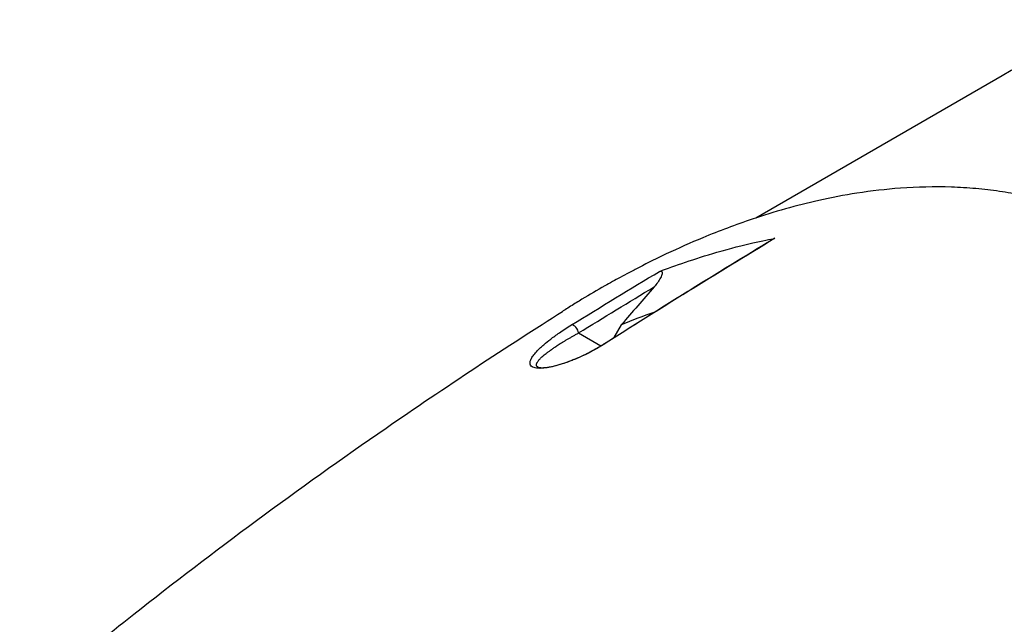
# Model space of a CAD drawing. Header units: millimetres. Extents: x 0 to 5219, y 0 to 2970.
# Tile 219 of 228: x 3282 to 3360, y 1988 to 2036. Entities that reach past the tile are written whole.
import ezdxf

# ---------------------------------------------------------------- set-up
doc = ezdxf.new("R2010")
doc.units = ezdxf.units.MM
doc.header["$LTSCALE"] = 0.2
doc.layers.add('01_Object Line', color=4, linetype='Continuous')

# ---------------------------------------------------------------- blocks, each defined once
blk = doc.blocks.new('A$C6bc54f51')
for p, q in [((111.462, 722.158), (91.791, 710.801)), ((81.056, 702.287), (80.465, 701.263)), ((77.638, 701.625), (79.414, 700.6)), ((79.442, 700.584), (79.442, 700.584)), ((74.544, 699.544), (74.547, 699.546))]:
    blk.add_line(p, q)
for centre, major_axis, ratio, start_param, end_param in [((140.962, 671.063), (-29.5, 51.095), 0.57735, 5.506262, 6.283185), ((74.426, 637.904), (38.522, 64.028), 0.593124, 0.620941, 0.669647), ((77.293, 701.824), (-0.263, 0.426), 0.529149, 3.936186, 6.095298), ((79.905, 700.316), (-0.268, 0.422), 0.577218, 5.931078, 6.283186)]:
    blk.add_ellipse(centre, major_axis=major_axis, ratio=ratio, start_param=start_param, end_param=end_param)
for points, knots in [([(92.707, 584.145), (92.723, 584.155), (92.926, 584.285), (93.026, 584.349), (93.106, 584.4), (93.345, 584.554), (93.504, 584.657), (93.98, 584.969), (94.296, 585.179), (95.242, 585.816), (95.869, 586.25), (97.739, 587.578), (98.968, 588.497), (100.471, 589.677), (100.769, 589.913), (101.444, 590.455), (101.825, 590.766), (102.897, 591.652), (103.594, 592.244), (104.424, 592.968), (104.562, 593.088), (104.822, 593.317), (104.944, 593.425), (106.372, 594.694), (107.654, 595.888), (109.631, 597.816), (110.342, 598.527), (111.847, 600.071), (112.64, 600.908), (115.508, 604.019), (117.521, 606.369), (120.095, 609.594), (120.726, 610.403), (121.442, 611.342), (121.533, 611.462), (121.693, 611.673), (121.766, 611.77), (121.912, 611.964), (121.986, 612.063), (122.159, 612.295), (122.254, 612.423), (122.422, 612.652), (122.492, 612.748), (122.664, 612.985), (122.767, 613.128), (122.954, 613.389), (123.038, 613.508), (123.557, 614.244), (123.982, 614.867), (124.936, 616.317), (125.457, 617.146), (126.471, 618.839), (126.964, 619.703), (127.74, 621.133), (128.036, 621.697), (128.39, 622.393), (128.455, 622.522), (128.638, 622.889), (128.756, 623.127), (129.153, 623.945), (129.429, 624.532), (129.838, 625.438), (129.981, 625.759), (130.168, 626.19), (130.216, 626.302), (130.29, 626.474), (130.314, 626.531), (130.393, 626.717), (130.448, 626.848), (130.586, 627.176), (130.672, 627.381), (130.861, 627.836), (130.961, 628.08), (131.157, 628.56), (131.253, 628.797), (131.382, 629.117), (131.413, 629.194), (131.524, 629.472), (131.606, 629.678), (131.809, 630.194), (131.924, 630.488), (132.122, 631.003), (132.207, 631.223), (132.373, 631.66), (132.457, 631.881), (132.67, 632.452), (132.797, 632.797), (133.018, 633.402), (133.108, 633.653), (133.267, 634.097), (133.335, 634.287), (133.436, 634.575), (133.47, 634.672), (133.601, 635.046), (133.697, 635.323), (134.221, 636.852), (134.63, 638.109), (135.44, 640.732), (135.838, 642.103), (136.356, 644.013), (136.498, 644.551), (136.704, 645.351), (136.769, 645.611), (136.988, 646.488), (137.138, 647.111), (137.431, 648.371), (137.574, 649.014), (138.012, 651.055), (138.284, 652.455), (138.729, 655.011), (138.91, 656.166), (139.26, 658.671), (139.421, 660.024), (139.659, 662.463), (139.746, 663.55), (140.072, 668.816), (140.034, 672.966), (139.56, 677.872), (139.46, 678.739), (139.229, 680.434), (139.099, 681.263), (138.384, 685.275), (137.568, 688.36), (135.98, 692.596), (135.432, 693.875), (134.244, 696.304), (133.608, 697.455), (131.579, 700.71), (130.043, 702.675), (127.461, 705.278), (126.569, 706.078), (123.806, 708.269), (121.825, 709.488), (117.601, 711.429), (115.384, 712.143), (112.474, 712.734), (111.866, 712.839), (110.628, 713.018), (109.999, 713.091), (108.717, 713.203), (108.065, 713.242), (106.065, 713.307), (104.707, 713.277), (102.188, 713.093), (101.03, 712.959), (98.854, 712.62), (97.838, 712.426), (95.046, 711.8), (93.272, 711.299), (90.187, 710.263), (88.872, 709.768), (86.586, 708.819), (85.612, 708.386), (83.917, 707.586), (83.193, 707.229), (82.205, 706.72), (81.936, 706.579), (81.432, 706.313), (81.198, 706.187), (80.554, 705.837), (80.146, 705.61), (79.128, 705.033), (78.521, 704.678), (77.612, 704.13), (77.311, 703.946), (76.859, 703.666), (76.709, 703.572), (76.517, 703.452), (76.436, 703.4), (76.354, 703.348)], [-6.229962, -6.229962, -6.229962, -6.229962, -6.227864, -6.227864, -6.219552, -6.219552, -6.202929, -6.202929, -6.16968, -6.16968, -6.103208, -6.103208, -5.970065, -5.970065, -5.937453, -5.937453, -5.895346, -5.895346, -5.816119, -5.816119, -5.800362, -5.800362, -5.786281, -5.786281, -5.635887, -5.635887, -5.550128, -5.550128, -5.451964, -5.451964, -5.19041, -5.19041, -5.103809, -5.103809, -5.091041, -5.091041, -5.081268, -5.081268, -5.070806, -5.070806, -5.057101, -5.057101, -5.047416, -5.047416, -5.032993, -5.032993, -5.021064, -5.021064, -4.959513, -4.959513, -4.879662, -4.879662, -4.798866, -4.798866, -4.746913, -4.746913, -4.735039, -4.735039, -4.713278, -4.713278, -4.660559, -4.660559, -4.631405, -4.631405, -4.620962, -4.620962, -4.61581, -4.61581, -4.603824, -4.603824, -4.585775, -4.585775, -4.565126, -4.565126, -4.545061, -4.545061, -4.538129, -4.538129, -4.518662, -4.518662, -4.489931, -4.489931, -4.468034, -4.468034, -4.446173, -4.446173, -4.412022, -4.412022, -4.38742, -4.38742, -4.368644, -4.368644, -4.359076, -4.359076, -4.331844, -4.331844, -4.208918, -4.208918, -4.076245, -4.076245, -4.023995, -4.023995, -3.998904, -3.998904, -3.939656, -3.939656, -3.878964, -3.878964, -3.746371, -3.746371, -3.637173, -3.637173, -3.509455, -3.509455, -3.406658, -3.406658, -3.009825, -3.009825, -2.924337, -2.924337, -2.84138, -2.84138, -2.519502, -2.519502, -2.374871, -2.374871, -2.235834, -2.235834, -1.965462, -1.965462, -1.83333, -1.83333, -1.574796, -1.574796, -1.31765, -1.31765, -1.250405, -1.250405, -1.181884, -1.181884, -1.111813, -1.111813, -0.967968, -0.967968, -0.846322, -0.846322, -0.739809, -0.739809, -0.553416, -0.553416, -0.413606, -0.413606, -0.308754, -0.308754, -0.230175, -0.230175, -0.200698, -0.200698, -0.174921, -0.174921, -0.129811, -0.129811, -0.061984, -0.061984, -0.028133, -0.028133, -0.011208, -0.011208, -0.006486, -0.006486, -0.006486, -0.006486]), ([(84.116, 706.542), (85.296, 706.991), (86.898, 707.55), (90.901, 708.702), (92.549, 709.033), (93.328, 709.182)], [0.000001, 0.000001, 0.000001, 0.000001, 0.4106193, 0.4106193, 0.9148229, 0.9148229, 0.9148229, 0.9148229]), ([(93.127, 709.096), (93.133, 709.1), (93.139, 709.103), (93.177, 709.125), (93.211, 709.143), (93.272, 709.168), (93.301, 709.177), (93.328, 709.182)], [0.09292436, 0.09292436, 0.09292436, 0.09292436, 0.09635908, 0.09635908, 0.11517188, 0.11517188, 0.13071906, 0.13071906, 0.13071906, 0.13071906]), ([(93.207, 583.857), (93.254, 583.886), (93.66, 584.144), (94.548, 584.725), (94.881, 584.947), (95.877, 585.62), (96.537, 586.078), (98.506, 587.484), (99.803, 588.462), (101.433, 589.755), (101.79, 590.042), (102.563, 590.673), (102.974, 591.013), (104.474, 592.275), (105.545, 593.214), (107.198, 594.72), (107.796, 595.277), (109.97, 597.345), (111.515, 598.9), (115.968, 603.629), (121.253, 609.69), (125.862, 616.671), (126.827, 618.268), (128.173, 620.711), (128.601, 621.528), (129.177, 622.678), (129.338, 623.004), (129.805, 623.976), (130.104, 624.623), (130.485, 625.481), (130.574, 625.684), (130.724, 626.031), (130.784, 626.172), (130.902, 626.45), (130.96, 626.586), (131.074, 626.858), (131.133, 627), (131.419, 627.686), (131.643, 628.232), (132.099, 629.369), (132.331, 629.958), (132.982, 631.647), (133.391, 632.751), (134.177, 634.961), (134.554, 636.068), (135.297, 638.349), (135.661, 639.522), (136.368, 641.927), (136.711, 643.164), (137.204, 645.056), (137.367, 645.708), (137.793, 647.465), (138.04, 648.553), (138.533, 650.884), (138.774, 652.122), (139.205, 654.572), (139.397, 655.784), (139.73, 658.162), (139.873, 659.332), (140.227, 662.745), (140.38, 664.994), (140.562, 671.375), (140.374, 675.486), (139.714, 680.238), (139.592, 681.012), (138.942, 684.667), (138.225, 687.47), (135.863, 694.167), (133.943, 697.867), (130.858, 701.881), (130.21, 702.65), (128.507, 704.485), (127.417, 705.502), (125.1, 707.361), (123.878, 708.197), (122.597, 708.937)], [0.000001, 0.000001, 0.000001, 0.000001, 0.0174896, 0.0174896, 0.0280641, 0.0280641, 0.0492044, 0.0492044, 0.0915833, 0.0915833, 0.103829, 0.103829, 0.1177045, 0.1177045, 0.1548929, 0.1548929, 0.1762617, 0.1762617, 0.2332292, 0.2332292, 0.3447473, 0.3447473, 0.3768428, 0.3768428, 0.3928613, 0.3928613, 0.3992061, 0.3992061, 0.4115742, 0.4115742, 0.4153435, 0.4153435, 0.4181398, 0.4181398, 0.4207138, 0.4207138, 0.4231441, 0.4231441, 0.4328041, 0.4328041, 0.443145, 0.443145, 0.4624048, 0.4624048, 0.4815797, 0.4815797, 0.5018181, 0.5018181, 0.5229618, 0.5229618, 0.5340035, 0.5340035, 0.5527188, 0.5527188, 0.5738832, 0.5738832, 0.5945831, 0.5945831, 0.6145009, 0.6145009, 0.6528362, 0.6528362, 0.7241388, 0.7241388, 0.7381113, 0.7381113, 0.7906485, 0.7906485, 0.8696683, 0.8696683, 0.8893857, 0.8893857, 0.91901, 0.91901, 0.9486615, 0.9486615, 0.9486615, 0.9486615]), ([(84.116, 706.542), (84.137, 706.55), (84.158, 706.556), (84.197, 706.564), (84.215, 706.565), (84.252, 706.56), (84.268, 706.553), (84.298, 706.528), (84.308, 706.508), (84.322, 706.45), (84.32, 706.404), (84.29, 706.26), (84.246, 706.15), (84.061, 705.796), (83.878, 705.535), (83.674, 705.3)], [0, 0, 0, 0, 0.0072477, 0.0072477, 0.0143489, 0.0143489, 0.0228418, 0.0228418, 0.0339291, 0.0339291, 0.0510712, 0.0510712, 0.0783349, 0.0783349, 0.128202, 0.128202, 0.128202, 0.128202]), ([(83.674, 705.3), (83.238, 704.798), (82.801, 704.296), (81.929, 703.292), (81.492, 702.789), (81.056, 702.287)], [-0.4115069, -0.4115069, -0.4115069, -0.4115069, -0.2057535, -0.2057535, 0, 0, 0, 0]), ([(33.012, 671.755), (33.017, 671.759), (33.023, 671.764), (33.036, 671.776), (33.044, 671.782), (33.076, 671.809), (33.1, 671.829), (33.196, 671.91), (33.268, 671.971), (33.556, 672.213), (33.773, 672.395), (34.643, 673.124), (35.303, 673.672), (37.964, 675.868), (40.015, 677.523), (48.427, 684.16), (55.202, 689.164), (66.827, 697.186), (72.151, 700.69), (76.354, 703.349)], [0, 0, 0, 0, 0.00303, 0.00303, 0.007429, 0.007429, 0.020625, 0.020625, 0.060214, 0.060214, 0.178982, 0.178982, 0.535293, 0.535293, 1.604416, 1.604416, 4.815181, 4.815181, 6.883995, 6.883995, 6.883995, 6.883995]), ([(79.738, 700.766), (79.06, 700.337), (78.355, 699.964), (77.627, 699.645), (77.506, 699.592), (77.367, 699.534), (77.213, 699.471), (77.086, 699.42), (76.973, 699.376), (76.872, 699.338), (76.691, 699.271), (76.517, 699.211), (76.348, 699.157), (76.221, 699.116), (76.099, 699.08), (75.98, 699.046), (75.775, 698.989), (75.582, 698.942), (75.4, 698.905), (75.211, 698.867), (75.035, 698.84), (74.872, 698.823), (74.751, 698.811), (74.641, 698.805), (74.539, 698.804), (74.356, 698.803), (74.205, 698.822), (74.085, 698.859), (74.017, 698.881), (73.964, 698.904), (73.925, 698.93), (73.878, 698.962), (73.841, 699.002), (73.812, 699.05), (73.782, 699.1), (73.766, 699.16), (73.765, 699.229), (73.765, 699.247), (73.767, 699.268), (73.771, 699.293), (73.775, 699.318), (73.781, 699.346), (73.788, 699.377), (73.799, 699.42), (73.811, 699.458), (73.825, 699.491), (73.829, 699.503), (73.836, 699.519), (73.845, 699.538), (73.884, 699.622), (73.941, 699.713), (74.015, 699.81), (74.086, 699.903), (74.178, 700.011), (74.29, 700.132), (74.399, 700.251), (74.506, 700.358), (74.609, 700.454), (74.666, 700.508), (74.707, 700.545), (74.73, 700.567), (74.77, 700.603), (74.817, 700.644), (74.87, 700.69), (75.051, 700.846), (75.233, 700.993), (75.415, 701.134), (75.618, 701.29), (75.85, 701.458), (76.11, 701.638), (76.404, 701.842), (76.726, 702.052), (77.077, 702.268)], [0, 0, 0, 0, 0.125, 0.125, 0.125, 0.142857, 0.142857, 0.142857, 0.160714, 0.160714, 0.160714, 0.1875, 0.1875, 0.1875, 0.210358, 0.210358, 0.210358, 0.25, 0.25, 0.25, 0.28125, 0.28125, 0.28125, 0.3125, 0.3125, 0.3125, 0.375, 0.375, 0.375, 0.410714, 0.410714, 0.410714, 0.446429, 0.446429, 0.446429, 0.5, 0.5, 0.5, 0.518047, 0.518047, 0.518047, 0.535714, 0.535714, 0.535714, 0.559524, 0.559524, 0.559524, 0.571429, 0.571429, 0.571429, 0.642857, 0.642857, 0.642857, 0.696429, 0.696429, 0.696429, 0.75, 0.75, 0.75, 0.775, 0.775, 0.775, 0.8, 0.8, 0.8, 0.85, 0.85, 0.85, 0.925, 0.925, 0.925, 1, 1, 1, 1]), ([(74.406, 698.899), (74.418, 698.893), (74.49, 698.866), (74.753, 698.853), (74.933, 698.86), (75.345, 698.917), (75.579, 698.963), (76.056, 699.085), (76.299, 699.159), (76.791, 699.327), (77.045, 699.423), (77.609, 699.654), (77.919, 699.796), (78.579, 700.121), (78.925, 700.309), (79.379, 700.577), (79.51, 700.658), (79.637, 700.739)], [0, 0, 0, 0, 0.1105568, 0.1105568, 0.2081313, 0.2081313, 0.2963599, 0.2963599, 0.3743333, 0.3743333, 0.4545398, 0.4545398, 0.5577312, 0.5577312, 0.6877722, 0.6877722, 0.743719, 0.743719, 0.743719, 0.743719])]:
    blk.add_open_spline(points, degree=3, knots=knots)
for points in [[(79.637, 700.739), (84.134, 703.59), (88.632, 706.378), (93.127, 709.096)], [(93.328, 709.182), (88.589, 706.319), (84.041, 703.493), (79.738, 700.766)], [(77.077, 702.268), (79.423, 703.715), (81.769, 705.139), (84.116, 706.542)], [(77.638, 701.625), (79.649, 702.866), (81.661, 704.091), (83.674, 705.3)]]:
    blk.add_open_spline(points, degree=3)
blk.add_rational_spline([(74.406, 698.899), (74.314, 698.945), (74.278, 699.013), (74.291, 699.342), (74.662, 699.707), (75.806, 700.559), (76.585, 701.053), (77.638, 701.625)], [1.00000021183, 1.00000023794, 1.00000026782, 1.00000040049, 1.00000052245, 1.00000079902, 1.00000095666, 1.00000112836], degree=3, knots=[0.4203497, 0.4203497, 0.4203497, 0.4203497, 0.5, 0.5, 0.75, 0.75, 1, 1, 1, 1])

msp = doc.modelspace()

# ---------------------------------------------------------------- block references
at = {"layer": '01_Object Line'}
msp.add_blockref('A$C6bc54f51', (3248.729, 1309.722), dxfattribs=at)

doc.saveas('drawing.dxf')
